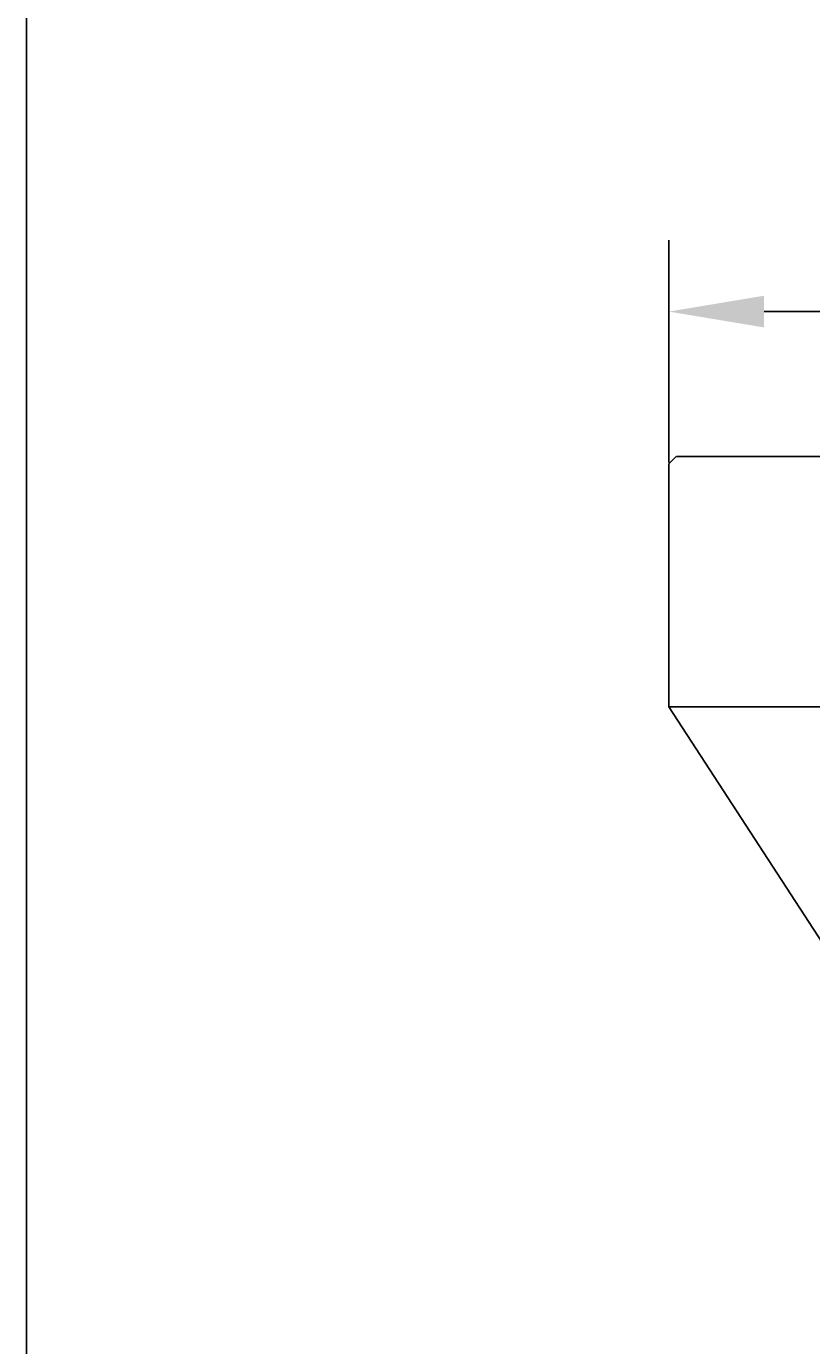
# Model space of a CAD drawing. Header units: millimetres. Extents: x 5506 to 8006, y 2083 to 4083.
# Tile 8 of 22: x 5506 to 5836, y 2976 to 3529. Entities that reach past the tile are written whole.
import ezdxf

# ---------------------------------------------------------------- set-up
doc = ezdxf.new("R2010")
doc.units = ezdxf.units.MM
doc.layers.add('標注線', color=7, linetype='Continuous')
doc.dimstyles.new('ISO-25', dxfattribs={"dimtxt": 2.5, "dimasz": 40, "dimexe": 30, "dimexo": 0.625, "dimtad": 1, "dimdec": 4, "dimdsep": 46, "dimlunit": 6, "dimtxsty": 'Standard', "dimcen": 2.5, "dimadec": 0, "dimazin": 0, "dimtfac": 1, "dimtdec": 4, "dimtmove": 0, "dimatfit": 3, "dimfxl": 1, "dimtolj": 1, "dimtzin": 0, "dimarcsym": 0})

# ---------------------------------------------------------------- blocks, each defined once
blk = doc.blocks.new('*D44')
at = {"color": 0, "lineweight": -2}
for p, q in [((5775.58, 3346.37), (5775.58, 3439.69)), ((6405.58, 3346.37), (6405.58, 3439.69)), ((5815.58, 3409.69), (6365.58, 3409.69))]:
    blk.add_line(p, q, dxfattribs=at)
at = {"color": 0}
for points in [[(5815.58, 3416.36), (5815.58, 3403.03), (5775.58, 3409.69)], [(6365.58, 3403.03), (6365.58, 3416.36), (6405.58, 3409.69)]]:
    blk.add_solid(points, dxfattribs=at)
at = {"layer": 'Defpoints', "color": 0}
for p in [(6405.58, 3409.69), (5775.58, 3345.75), (6405.58, 3345.75)]:
    blk.add_point(p, dxfattribs=at)
at = {"color": 0, "insert": (6090.58, 3435.32), "char_height": 2.5, "attachment_point": 5}
blk.add_mtext('\\A1;{{\\H20x;60}}', dxfattribs=at)

msp = doc.modelspace()

# ---------------------------------------------------------------- linework, layer by layer
for p, q in [((5775.579, 3345.74705), (5775.579, 3243.89705)), ((5778.72903, 3348.89702), (5775.57903, 3345.74702)), ((5778.73176, 3348.89705), (6402.42624, 3348.89705)), ((6405.579, 3243.89705), (5775.579, 3243.89705)), ((5775.579, 3243.89705), (5843.829, 3138.89705))]:
    msp.add_line(p, q)
at = {"layer": '標注線'}
msp.add_line((5505.96821, 4082.93229), (5505.96821, 2082.93229), dxfattribs=at)

# ---------------------------------------------------------------- dimensions: what is measured, and where the dimension line sits
at = {"color": 0}
dim = msp.add_linear_dim(base=(6405.579, 3409.69385), p1=(5775.57903, 3345.74702), p2=(6405.579, 3345.74699), text='{{\\H20x;60}}', dimstyle='ISO-25', dxfattribs=at)
dim.commit()
dim.dimension.update_dxf_attribs({"geometry": '*D44', "text_midpoint": (6090.57902, 3435.31885)})

doc.saveas('drawing.dxf')
